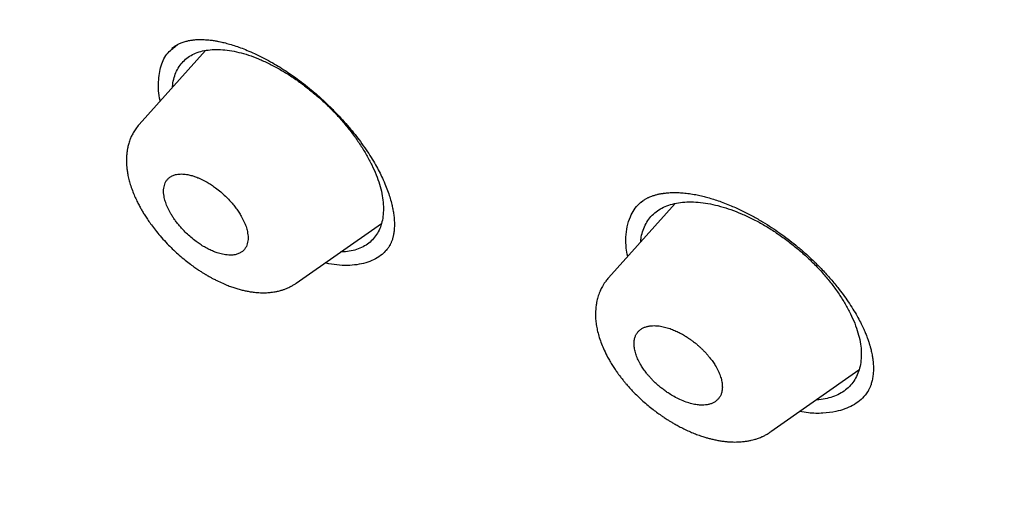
# Model space of a CAD drawing. Header units: millimetres. Extents: x 8 to 601, y 12 to 948.
# Tile 30 of 125: x 512 to 529, y 356 to 365. Entities that reach past the tile are written whole.
import ezdxf

# ---------------------------------------------------------------- set-up
doc = ezdxf.new("R2010")
doc.units = ezdxf.units.MM

msp = doc.modelspace()

# ---------------------------------------------------------------- linework, layer by layer
at = {"color": 7, "linetype": 'Continuous', "lineweight": 30}
for p, q in [((514.945, 364.091), (513.794, 362.806)), ((514.38, 364.139), (514.365, 364.126)), ((514.384, 364.129), (514.371, 364.119)), ((514.387, 364.131), (514.46, 364.194)), ((513.795, 362.805), (513.797, 362.807)), ((523.102, 361.437), (521.946, 360.148)), ((522.514, 361.461), (522.546, 361.488)), ((516.521, 360.054), (518.003, 361.091)), ((517.088, 360.39), (517.026, 360.407)), ((521.947, 360.147), (521.949, 360.149)), ((516.52, 360.053), (516.521, 360.054)), ((524.768, 357.479), (526.296, 358.549))]:
    msp.add_line(p, q, dxfattribs=at)
for points, knots in [([(546.31, 319.917), (546.414, 320.603), (546.621, 321.969), (546.63, 324.249), (546.489, 326.623), (546.21, 329.082), (545.791, 331.861), (545.206, 334.973), (544.448, 338.418), (543.505, 342.325), (542.383, 346.691), (541.162, 351.491), (539.875, 356.343), (538.436, 361.307), (537.042, 365.565), (535.764, 369.067), (534.688, 371.764), (533.463, 374.538), (532.048, 377.395), (530.493, 380.167), (528.807, 382.82), (527.026, 385.31), (525.063, 387.733), (522.988, 390.04), (520.858, 392.223), (518.345, 394.629), (515.447, 397.208), (512.175, 399.906), (508.912, 402.43), (505.667, 404.796), (502.447, 406.995), (499.265, 409.024), (496.13, 410.904), (493.032, 412.693), (489.945, 414.469), (486.867, 416.174), (483.815, 417.75), (480.813, 419.147), (477.885, 420.345), (475.044, 421.346), (472.303, 422.114), (469.989, 422.546), (468.089, 422.689), (466.567, 422.614), (465.194, 422.297), (464.031, 421.679), (463.132, 420.734), (462.45, 419.448), (461.999, 417.891), (461.884, 416.638), (461.829, 416.041)], [0, 0, 0, 0, 0.019898, 0.0396, 0.059164, 0.078622, 0.098012, 0.12334, 0.148581, 0.17373, 0.20787, 0.241963, 0.276211, 0.310624, 0.345209, 0.362608, 0.380134, 0.39781, 0.415671, 0.433755, 0.448995, 0.464411, 0.479836, 0.49507, 0.51012, 0.525029, 0.547188, 0.569187, 0.591087, 0.612948, 0.634795, 0.656565, 0.678193, 0.699626, 0.721058, 0.742686, 0.764457, 0.7863, 0.808166, 0.830063, 0.852062, 0.874222, 0.88913, 0.904182, 0.919413, 0.934843, 0.95025, 0.965501, 0.983579, 1, 1, 1, 1]), ([(544.101, 319.878), (544.186, 320.426), (544.357, 321.522), (544.405, 323.329), (544.343, 325.217), (544.175, 327.181), (543.925, 329.2), (543.545, 331.658), (542.994, 334.581), (542.241, 337.983), (541.364, 341.596), (540.38, 345.404), (539.346, 349.383), (538.284, 353.383), (537.143, 357.436), (535.878, 361.565), (534.681, 365.084), (533.614, 367.955), (532.744, 370.143), (531.787, 372.367), (530.725, 374.631), (529.537, 376.933), (528.317, 379.071), (527.089, 381.024), (525.891, 382.779), (524.595, 384.513), (523.059, 386.396), (521.273, 388.395), (519.254, 390.481), (517.052, 392.606), (514.679, 394.755), (512.145, 396.911), (509.6, 398.956), (507.056, 400.902), (504.307, 402.905), (501.364, 404.924), (498.239, 406.927), (495.143, 408.789), (492.07, 410.567), (489.007, 412.327), (485.964, 414.006), (482.962, 415.547), (480.214, 416.816), (477.723, 417.839), (475.479, 418.657), (473.301, 419.335), (471.201, 419.853), (469.312, 420.167), (467.644, 420.277), (466.197, 420.191), (465.011, 419.908), (464.08, 419.45), (463.376, 418.869), (462.806, 418.135), (462.314, 417.174), (461.937, 415.959), (461.7, 414.479), (461.609, 412.881), (461.637, 411.193), (461.761, 409.436), (462.028, 407.026), (462.513, 403.918), (463.277, 400.079), (464.173, 396.167), (465.154, 392.214), (466.166, 388.247), (467.144, 384.488), (468.132, 380.902), (469.144, 377.483), (470.265, 374.006), (471.363, 370.901), (472.399, 368.189), (473.336, 365.891), (474.36, 363.556), (475.474, 361.184), (476.317, 359.572), (476.739, 358.765)], [0, 0, 0, 0, 0.011709, 0.0234, 0.035079, 0.046745, 0.058401, 0.070053, 0.08835, 0.106637, 0.124908, 0.145647, 0.166375, 0.187119, 0.207887, 0.228673, 0.249479, 0.259892, 0.270315, 0.28075, 0.291198, 0.301658, 0.31213, 0.319994, 0.327864, 0.335737, 0.343609, 0.354092, 0.364563, 0.37502, 0.38755, 0.400066, 0.41258, 0.425091, 0.437599, 0.45323, 0.468841, 0.484431, 0.499999, 0.515569, 0.531166, 0.546782, 0.562408, 0.574915, 0.587424, 0.599934, 0.612454, 0.624987, 0.635443, 0.645912, 0.656393, 0.664263, 0.672136, 0.680006, 0.687871, 0.698343, 0.708803, 0.71925, 0.729685, 0.740108, 0.750521, 0.771326, 0.792113, 0.81288, 0.833624, 0.854353, 0.875091, 0.892532, 0.909986, 0.927451, 0.944927, 0.955919, 0.966921, 0.977933, 0.988958, 1, 1, 1, 1]), ([(492.139, 410.008), (492.234, 409.953), (492.422, 409.845), (492.696, 409.687), (492.957, 409.536), (493.206, 409.392), (493.44, 409.256), (493.66, 409.128), (493.867, 409.008), (494.06, 408.895), (494.243, 408.789), (494.413, 408.689), (494.572, 408.596), (494.718, 408.51), (494.853, 408.431), (494.981, 408.356), (495.107, 408.282), (495.37, 408.127), (495.773, 407.888), (496.32, 407.562), (497.019, 407.141), (497.867, 406.625), (498.864, 406.006), (499.696, 405.478), (500.363, 405.047), (500.865, 404.719), (501.373, 404.384), (501.889, 404.04), (502.417, 403.683), (502.834, 403.399), (503.136, 403.191), (503.319, 403.064), (503.504, 402.936), (503.691, 402.806), (503.88, 402.674), (504.068, 402.543), (504.251, 402.413), (504.429, 402.288), (504.598, 402.168), (504.758, 402.054), (504.907, 401.947), (505.044, 401.849), (505.175, 401.755), (505.313, 401.655), (505.465, 401.545), (505.636, 401.422), (505.817, 401.29), (506.009, 401.149), (506.212, 401), (506.519, 400.775), (506.923, 400.476), (507.399, 400.119), (507.85, 399.778), (508.279, 399.451), (508.706, 399.123), (509.276, 398.682), (509.987, 398.123), (510.668, 397.579), (511.179, 397.167), (511.523, 396.887), (511.876, 396.597), (512.185, 396.342), (512.449, 396.123), (512.663, 395.944), (512.875, 395.766), (513.079, 395.594), (513.268, 395.433), (513.442, 395.285), (513.601, 395.15), (513.745, 395.026), (513.881, 394.91), (514.017, 394.792), (514.163, 394.665), (514.323, 394.526), (514.5, 394.372), (514.695, 394.201), (514.905, 394.016), (515.195, 393.759), (515.556, 393.437), (515.978, 393.055), (516.386, 392.682), (516.784, 392.314), (517.175, 391.949), (517.622, 391.527), (518.125, 391.045), (518.683, 390.501), (519.238, 389.951), (519.789, 389.394), (520.336, 388.83), (520.839, 388.301), (521.299, 387.807), (521.718, 387.349), (522.133, 386.888), (522.543, 386.421), (522.95, 385.951), (523.345, 385.483), (523.729, 385.02), (524.1, 384.561), (524.464, 384.1), (524.823, 383.637), (525.175, 383.171), (525.523, 382.701), (525.869, 382.224), (526.155, 381.819), (526.383, 381.49), (526.555, 381.24), (526.722, 380.994), (526.88, 380.759), (527.026, 380.539), (527.159, 380.336), (527.27, 380.165), (527.36, 380.026), (527.432, 379.914), (527.503, 379.804), (527.576, 379.689), (527.655, 379.564), (527.742, 379.426), (527.835, 379.276), (527.941, 379.105), (528.059, 378.912), (528.188, 378.698), (528.321, 378.477), (528.478, 378.212), (528.654, 377.912), (528.858, 377.558), (529.065, 377.193), (529.275, 376.818), (529.498, 376.411), (529.735, 375.972), (529.984, 375.5), (530.223, 375.036), (530.489, 374.511), (530.779, 373.924), (531.091, 373.274), (531.394, 372.627), (531.688, 371.981), (531.912, 371.476), (532.073, 371.109), (532.172, 370.879), (532.272, 370.647), (532.371, 370.414), (532.47, 370.179), (532.567, 369.947), (532.66, 369.72), (532.746, 369.51), (532.825, 369.317), (532.896, 369.14), (532.964, 368.972), (533.028, 368.812), (533.09, 368.656), (533.153, 368.496), (533.223, 368.317), (533.301, 368.117), (533.387, 367.894), (533.478, 367.658), (533.57, 367.414), (533.663, 367.167), (533.797, 366.81), (533.967, 366.346), (534.167, 365.795), (534.354, 365.267), (534.53, 364.766), (534.7, 364.273), (534.866, 363.786), (535.082, 363.145), (535.344, 362.351), (535.668, 361.347), (536, 360.288), (536.339, 359.176), (536.675, 358.044), (537.008, 356.891), (537.339, 355.718), (537.662, 354.55), (537.977, 353.387), (538.354, 351.97), (538.789, 350.301), (539.283, 348.381), (539.675, 346.852), (539.968, 345.712), (540.161, 344.96), (540.353, 344.21), (540.544, 343.459), (540.734, 342.705), (540.888, 342.093), (541.005, 341.619), (541.088, 341.285), (541.172, 340.943), (541.241, 340.659), (541.295, 340.435), (541.335, 340.273), (541.373, 340.113), (541.41, 339.959), (541.445, 339.815), (541.476, 339.684), (541.504, 339.566), (541.529, 339.46), (541.552, 339.363), (541.574, 339.27), (541.596, 339.175), (541.619, 339.077), (541.644, 338.973), (541.67, 338.863), (541.697, 338.747), (541.725, 338.626), (541.755, 338.496), (541.787, 338.358), (541.82, 338.212), (541.869, 337.998), (541.932, 337.723), (542.006, 337.393), (542.076, 337.075), (542.144, 336.77), (542.208, 336.473), (542.299, 336.051), (542.415, 335.5), (542.57, 334.741), (542.734, 333.907), (542.903, 333), (543.061, 332.101), (543.208, 331.21), (543.341, 330.327), (543.433, 329.654), (543.494, 329.183), (543.527, 328.912), (543.559, 328.642), (543.59, 328.372), (543.619, 328.101), (543.65, 327.794), (543.684, 327.448), (543.71, 327.145), (543.729, 326.915), (543.74, 326.766), (543.75, 326.624), (543.759, 326.498), (543.767, 326.387), (543.773, 326.289), (543.779, 326.197), (543.784, 326.113), (543.788, 326.032), (543.793, 325.945), (543.798, 325.848), (543.803, 325.738), (543.809, 325.618), (543.814, 325.489), (543.819, 325.351), (543.824, 325.205), (543.829, 325.055), (543.832, 324.905), (543.835, 324.757), (543.837, 324.611), (543.839, 324.409), (543.839, 324.153), (543.836, 323.845), (543.829, 323.538), (543.82, 323.288), (543.81, 323.092), (543.802, 322.953), (543.794, 322.813), (543.785, 322.692), (543.778, 322.595), (543.772, 322.523), (543.767, 322.459), (543.762, 322.404), (543.758, 322.358), (543.754, 322.321), (543.751, 322.29), (543.749, 322.259), (543.745, 322.225), (543.741, 322.184), (543.736, 322.139), (543.731, 322.085), (543.724, 322.023), (543.715, 321.95), (543.705, 321.866), (543.693, 321.773), (543.68, 321.669), (543.664, 321.556), (543.645, 321.433), (543.624, 321.3), (543.6, 321.158), (543.572, 321.008), (543.542, 320.851), (543.507, 320.686), (543.468, 320.513), (543.439, 320.396), (543.424, 320.336)], [0, 0, 0, 0, 0.002938, 0.005744, 0.008416, 0.010954, 0.01336, 0.015593, 0.017697, 0.019674, 0.021521, 0.023275, 0.024894, 0.026381, 0.027734, 0.029011, 0.030294, 0.031584, 0.037035, 0.042605, 0.048243, 0.05831, 0.068375, 0.07844, 0.083473, 0.088505, 0.093571, 0.098743, 0.104025, 0.109422, 0.111232, 0.113057, 0.114897, 0.116752, 0.118621, 0.120505, 0.122344, 0.12408, 0.125789, 0.127385, 0.128868, 0.130239, 0.131503, 0.132795, 0.134387, 0.136086, 0.137893, 0.139807, 0.141828, 0.143949, 0.14894, 0.153834, 0.158122, 0.162355, 0.166586, 0.170816, 0.179275, 0.187729, 0.191056, 0.194457, 0.197959, 0.201564, 0.203665, 0.205798, 0.20795, 0.209988, 0.211882, 0.213599, 0.215177, 0.216614, 0.217911, 0.219231, 0.22069, 0.222288, 0.224025, 0.225993, 0.228114, 0.230325, 0.234713, 0.23896, 0.243065, 0.247039, 0.250986, 0.254935, 0.260647, 0.26636, 0.272072, 0.277784, 0.283494, 0.289203, 0.293688, 0.298176, 0.302666, 0.307161, 0.311663, 0.316169, 0.320461, 0.324745, 0.329025, 0.333302, 0.337578, 0.341862, 0.346212, 0.350639, 0.352896, 0.355173, 0.357442, 0.359577, 0.361563, 0.363399, 0.365086, 0.366159, 0.367161, 0.368103, 0.369121, 0.370252, 0.371497, 0.372855, 0.374326, 0.37614, 0.378098, 0.380157, 0.382191, 0.385316, 0.388358, 0.391872, 0.395271, 0.398605, 0.403002, 0.407324, 0.411572, 0.415796, 0.421831, 0.427868, 0.433908, 0.439951, 0.446025, 0.448184, 0.450361, 0.452558, 0.454773, 0.457007, 0.459253, 0.461425, 0.463497, 0.465273, 0.466968, 0.468582, 0.470116, 0.471579, 0.473103, 0.474728, 0.47675, 0.47891, 0.481208, 0.483611, 0.486014, 0.488411, 0.494028, 0.499591, 0.504631, 0.509572, 0.51442, 0.519241, 0.524064, 0.533537, 0.54301, 0.554287, 0.565565, 0.576843, 0.588926, 0.60101, 0.613094, 0.625177, 0.63726, 0.657399, 0.677538, 0.697679, 0.70559, 0.713502, 0.721413, 0.729324, 0.737258, 0.74531, 0.748786, 0.752327, 0.755962, 0.759692, 0.761397, 0.763122, 0.764863, 0.766526, 0.768057, 0.769455, 0.770721, 0.771855, 0.772858, 0.773836, 0.774846, 0.775887, 0.776994, 0.77821, 0.779421, 0.780722, 0.782116, 0.7836, 0.785176, 0.786826, 0.790513, 0.794075, 0.797511, 0.800821, 0.804011, 0.807169, 0.814613, 0.822056, 0.832126, 0.842195, 0.852263, 0.862331, 0.872398, 0.882466, 0.885623, 0.88878, 0.891937, 0.895094, 0.898271, 0.901536, 0.905986, 0.910596, 0.912451, 0.914274, 0.915988, 0.91759, 0.918864, 0.920057, 0.921171, 0.922206, 0.923162, 0.924138, 0.92539, 0.926753, 0.928227, 0.929812, 0.931544, 0.933391, 0.935293, 0.937177, 0.939044, 0.940894, 0.942728, 0.94675, 0.950689, 0.954666, 0.958762, 0.960602, 0.962465, 0.964352, 0.966249, 0.967345, 0.968329, 0.969199, 0.969957, 0.970603, 0.971091, 0.971487, 0.971883, 0.97236, 0.972915, 0.97355, 0.974265, 0.975148, 0.976173, 0.977347, 0.97867, 0.980144, 0.981767, 0.983541, 0.985466, 0.987542, 0.989769, 0.992105, 0.994588, 0.997219, 1, 1, 1, 1]), ([(514.365, 364.127), (514.375, 364.136), (514.393, 364.152), (514.421, 364.171), (514.444, 364.185), (514.465, 364.197), (514.487, 364.208), (514.512, 364.219), (514.543, 364.231), (514.576, 364.243), (514.61, 364.252), (514.639, 364.259), (514.665, 364.265), (514.688, 364.269), (514.71, 364.272), (514.734, 364.275), (514.764, 364.278), (514.804, 364.281), (514.852, 364.283), (514.888, 364.282), (514.907, 364.281)], [0, 0, 0, 0, 0.088433, 0.162009, 0.22065, 0.264463, 0.308188, 0.36112, 0.423318, 0.49398, 0.55724, 0.60711, 0.647586, 0.688453, 0.716368, 0.751649, 0.797592, 0.854252, 0.921694, 1, 1, 1, 1]), ([(514.907, 364.281), (514.934, 364.28), (514.985, 364.277), (515.06, 364.269), (515.126, 364.258), (515.182, 364.248), (515.229, 364.237), (515.289, 364.223), (515.369, 364.202), (515.474, 364.169), (515.586, 364.129), (515.705, 364.081), (515.834, 364.023), (515.972, 363.955), (516.109, 363.88), (516.244, 363.799), (516.376, 363.715), (516.512, 363.621), (516.651, 363.517), (516.792, 363.404), (516.934, 363.281), (517.073, 363.152), (517.205, 363.02), (517.328, 362.889), (517.44, 362.76), (517.544, 362.634), (517.643, 362.504), (517.737, 362.371), (517.824, 362.237), (517.9, 362.111), (517.964, 361.992), (518.024, 361.871), (518.076, 361.751), (518.121, 361.633), (518.157, 361.523), (518.182, 361.428), (518.201, 361.342), (518.215, 361.261), (518.224, 361.177), (518.229, 361.094), (518.228, 361.013), (518.222, 360.952), (518.215, 360.909), (518.211, 360.885), (518.206, 360.863), (518.2, 360.84), (518.193, 360.814), (518.184, 360.788), (518.175, 360.765), (518.166, 360.744), (518.157, 360.725), (518.145, 360.704), (518.13, 360.679), (518.111, 360.652), (518.095, 360.633), (518.086, 360.623)], [0, 0, 0, 0, 0.019163, 0.035921, 0.050275, 0.062219, 0.071748, 0.079487, 0.098681, 0.119693, 0.140378, 0.162576, 0.18629, 0.211368, 0.237683, 0.26056, 0.284302, 0.308919, 0.334408, 0.36073, 0.387891, 0.415686, 0.442753, 0.468844, 0.493955, 0.518081, 0.54122, 0.567682, 0.592728, 0.616367, 0.638804, 0.660136, 0.685216, 0.708566, 0.730345, 0.752811, 0.768833, 0.787302, 0.807979, 0.828637, 0.849742, 0.872768, 0.881948, 0.888864, 0.895326, 0.903419, 0.913139, 0.923426, 0.932864, 0.940766, 0.948292, 0.95773, 0.9695, 0.983592, 1, 1, 1, 1]), ([(514.164, 363.219), (514.163, 363.22), (514.129, 363.339), (514.126, 363.551), (514.166, 363.834), (514.257, 364.027), (514.351, 364.102), (514.38, 364.124)], [0, 0, 0, 0, 0.0028973, 0.2918201, 0.5819305, 0.8738542, 1, 1, 1, 1]), ([(514.375, 363.455), (514.377, 363.48), (514.383, 363.55), (514.41, 363.653), (514.457, 363.764), (514.52, 363.86), (514.599, 363.942), (514.694, 364.009), (514.803, 364.059), (514.926, 364.092), (515.061, 364.109), (515.207, 364.11), (515.362, 364.094), (515.524, 364.062), (515.694, 364.014), (515.868, 363.95), (515.986, 363.895), (516.046, 363.867)], [0, 0, 0, 0, 0.038016, 0.106822, 0.175573, 0.244252, 0.312849, 0.381385, 0.44995, 0.518622, 0.5874, 0.656249, 0.725111, 0.793932, 0.862678, 0.931353, 1, 1, 1, 1]), ([(516.046, 363.867), (516.105, 363.837), (516.225, 363.775), (516.404, 363.666), (516.582, 363.546), (516.756, 363.413), (516.926, 363.271), (517.089, 363.119), (517.244, 362.959), (517.389, 362.793), (517.521, 362.623), (517.641, 362.45), (517.747, 362.277), (517.838, 362.105), (517.913, 361.935), (517.972, 361.769), (518.013, 361.609), (518.036, 361.456), (518.04, 361.313), (518.028, 361.179), (517.997, 361.056), (517.951, 360.945), (517.887, 360.848), (517.808, 360.765), (517.713, 360.698), (517.603, 360.646), (517.479, 360.613), (517.376, 360.596), (517.312, 360.596), (517.296, 360.596)], [0, 0, 0, 0, 0.037933, 0.075895, 0.113888, 0.151914, 0.189978, 0.2281, 0.266328, 0.30455, 0.342676, 0.38074, 0.418756, 0.456723, 0.494639, 0.53251, 0.570361, 0.608229, 0.646148, 0.684126, 0.722148, 0.760184, 0.798202, 0.836181, 0.874118, 0.912018, 0.949906, 0.987814, 1, 1, 1, 1]), ([(513.796, 362.808), (513.775, 362.783), (513.734, 362.734), (513.692, 362.665), (513.66, 362.602), (513.637, 362.547), (513.621, 362.5), (513.61, 362.463), (513.601, 362.426), (513.592, 362.386), (513.584, 362.334), (513.577, 362.273), (513.574, 362.207), (513.574, 362.142), (513.578, 362.075), (513.587, 362.002), (513.601, 361.92), (513.621, 361.834), (513.65, 361.738), (513.685, 361.641), (513.725, 361.546), (513.764, 361.463), (513.801, 361.392), (513.837, 361.327), (513.874, 361.264), (513.917, 361.197), (513.967, 361.123), (514.027, 361.04), (514.099, 360.946), (514.185, 360.844), (514.277, 360.744), (514.373, 360.649), (514.468, 360.56), (514.566, 360.477), (514.66, 360.403), (514.741, 360.343), (514.81, 360.295), (514.866, 360.258), (514.905, 360.233), (514.931, 360.218), (514.948, 360.207), (514.968, 360.195), (514.997, 360.179), (515.036, 360.156), (515.086, 360.129), (515.157, 360.093), (515.243, 360.053), (515.335, 360.014), (515.418, 359.984), (515.494, 359.96), (515.566, 359.94), (515.637, 359.923), (515.696, 359.912), (515.742, 359.904), (515.78, 359.899), (515.823, 359.894), (515.875, 359.89), (515.931, 359.888), (515.983, 359.888), (516.028, 359.89), (516.07, 359.894), (516.113, 359.899), (516.162, 359.906), (516.208, 359.916), (516.248, 359.926), (516.277, 359.935), (516.302, 359.943), (516.326, 359.952), (516.358, 359.964), (516.395, 359.98), (516.435, 360.001), (516.477, 360.024), (516.505, 360.043), (516.52, 360.053)], [0, 0, 0, 0, 0.021337, 0.041224, 0.058873, 0.073836, 0.084117, 0.093268, 0.101305, 0.1104, 0.122179, 0.138303, 0.153324, 0.167732, 0.182892, 0.199056, 0.217334, 0.237698, 0.257316, 0.280901, 0.301624, 0.319763, 0.335531, 0.349058, 0.362808, 0.377838, 0.394359, 0.41337, 0.43501, 0.459298, 0.486275, 0.508301, 0.531769, 0.556008, 0.577623, 0.596145, 0.611587, 0.623955, 0.633253, 0.637594, 0.64069, 0.644596, 0.650814, 0.65935, 0.670216, 0.683017, 0.705341, 0.725345, 0.743012, 0.758741, 0.774638, 0.790605, 0.805179, 0.81339, 0.821051, 0.830388, 0.842065, 0.855916, 0.868041, 0.87807, 0.886825, 0.896811, 0.908209, 0.920891, 0.929579, 0.936894, 0.942827, 0.947555, 0.954744, 0.965861, 0.975468, 0.986843, 1, 1, 1, 1]), ([(515.089, 360.604), (515.098, 360.601), (515.12, 360.592), (515.155, 360.58), (515.197, 360.567), (515.245, 360.555), (515.299, 360.546), (515.352, 360.541), (515.4, 360.541), (515.442, 360.545), (515.478, 360.552), (515.509, 360.561), (515.535, 360.572), (515.566, 360.589), (515.6, 360.613), (515.633, 360.65), (515.658, 360.692), (515.675, 360.738), (515.685, 360.788), (515.688, 360.84), (515.684, 360.895), (515.674, 360.959), (515.653, 361.036), (515.617, 361.125), (515.573, 361.21), (515.526, 361.287), (515.486, 361.345), (515.451, 361.39), (515.424, 361.424), (515.395, 361.458), (515.353, 361.505), (515.293, 361.566), (515.212, 361.64), (515.13, 361.704), (515.051, 361.76), (514.994, 361.796), (514.953, 361.818), (514.931, 361.831), (514.908, 361.843), (514.885, 361.854), (514.862, 361.865), (514.839, 361.875), (514.809, 361.888), (514.767, 361.904), (514.721, 361.918), (514.676, 361.93), (514.637, 361.938), (514.595, 361.945), (514.55, 361.949), (514.506, 361.949), (514.465, 361.945), (514.429, 361.938), (514.398, 361.929), (514.372, 361.918), (514.34, 361.901), (514.306, 361.877), (514.273, 361.84), (514.249, 361.798), (514.232, 361.752), (514.222, 361.702), (514.219, 361.65), (514.222, 361.596), (514.233, 361.531), (514.254, 361.454), (514.29, 361.364), (514.331, 361.284), (514.371, 361.216), (514.409, 361.161), (514.449, 361.106), (514.493, 361.051), (514.547, 360.99), (514.613, 360.922), (514.694, 360.849), (514.776, 360.784), (514.855, 360.728), (514.931, 360.681), (515.01, 360.639), (515.062, 360.616), (515.089, 360.604)], [0, 0, 0, 0, 0.00624, 0.014165, 0.023772, 0.035063, 0.048036, 0.062692, 0.075265, 0.086977, 0.097828, 0.107817, 0.116945, 0.125212, 0.142465, 0.159249, 0.175565, 0.191415, 0.206799, 0.22172, 0.23618, 0.250181, 0.270796, 0.291484, 0.312251, 0.327889, 0.343579, 0.351447, 0.359329, 0.367225, 0.375137, 0.393212, 0.412383, 0.432653, 0.448583, 0.465135, 0.469981, 0.474877, 0.479825, 0.484823, 0.489872, 0.494972, 0.500123, 0.509659, 0.523252, 0.531573, 0.540907, 0.551256, 0.56262, 0.575114, 0.586776, 0.597606, 0.607603, 0.616768, 0.625101, 0.642387, 0.659195, 0.675525, 0.69138, 0.70676, 0.721667, 0.736104, 0.750072, 0.770808, 0.791572, 0.812371, 0.824876, 0.837397, 0.849937, 0.862496, 0.875076, 0.893271, 0.91251, 0.932797, 0.948708, 0.965211, 0.982308, 1, 1, 1, 1]), ([(522.49, 361.445), (522.501, 361.454), (522.522, 361.472), (522.554, 361.494), (522.581, 361.51), (522.605, 361.524), (522.626, 361.534), (522.645, 361.543), (522.669, 361.554), (522.702, 361.567), (522.751, 361.583), (522.795, 361.595), (522.829, 361.602), (522.852, 361.606), (522.872, 361.61), (522.892, 361.613), (522.912, 361.616), (522.938, 361.619), (522.973, 361.622), (523.02, 361.626), (523.081, 361.628), (523.156, 361.627), (523.247, 361.622), (523.315, 361.613), (523.351, 361.609)], [0, 0, 0, 0, 0.069504, 0.127528, 0.174045, 0.209373, 0.24004, 0.268481, 0.29469, 0.344068, 0.402194, 0.462487, 0.493807, 0.523054, 0.54975, 0.573344, 0.593836, 0.617415, 0.652316, 0.69864, 0.756464, 0.825885, 0.907019, 1, 1, 1, 1]), ([(523.351, 361.609), (523.388, 361.603), (523.456, 361.593), (523.556, 361.571), (523.651, 361.547), (523.747, 361.519), (523.851, 361.485), (523.962, 361.445), (524.102, 361.388), (524.267, 361.313), (524.449, 361.22), (524.619, 361.122), (524.777, 361.024), (524.922, 360.925), (525.063, 360.822), (525.204, 360.711), (525.349, 360.588), (525.496, 360.453), (525.644, 360.305), (525.791, 360.146), (525.917, 359.995), (526.023, 359.856), (526.111, 359.732), (526.191, 359.608), (526.262, 359.489), (526.321, 359.38), (526.368, 359.284), (526.404, 359.201), (526.433, 359.13), (526.453, 359.075), (526.467, 359.034), (526.475, 359.007), (526.482, 358.984), (526.489, 358.961), (526.497, 358.931), (526.51, 358.881), (526.524, 358.817), (526.535, 358.748), (526.542, 358.691), (526.545, 358.642), (526.547, 358.596), (526.547, 358.55), (526.546, 358.508), (526.542, 358.467), (526.537, 358.429), (526.53, 358.388), (526.521, 358.349), (526.511, 358.313), (526.502, 358.286), (526.494, 358.266), (526.488, 358.249), (526.479, 358.231), (526.468, 358.208), (526.453, 358.181), (526.434, 358.15), (526.418, 358.13), (526.409, 358.119)], [0, 0, 0, 0, 0.023343, 0.0439019, 0.0620522, 0.0804745, 0.1006288, 0.1216564, 0.1433955, 0.1791866, 0.2128738, 0.2444655, 0.2739701, 0.3013969, 0.3276316, 0.3553716, 0.3847574, 0.4157942, 0.4484836, 0.482817, 0.5187763, 0.5436448, 0.5692166, 0.5954666, 0.620503, 0.643071, 0.6631844, 0.6808507, 0.6960578, 0.708819, 0.7167927, 0.723402, 0.7271536, 0.7324738, 0.7393592, 0.7478054, 0.7683076, 0.7853591, 0.7993434, 0.812148, 0.8240991, 0.8368589, 0.8510342, 0.8617192, 0.873913, 0.8874734, 0.9013215, 0.914882, 0.9264088, 0.9328929, 0.938757, 0.9464776, 0.9564685, 0.9687227, 0.9832342, 1, 1, 1, 1]), ([(522.28, 360.519), (522.271, 360.568), (522.249, 360.683), (522.246, 360.856), (522.267, 361.04), (522.317, 361.199), (522.391, 361.329), (522.45, 361.41), (522.494, 361.445), (522.501, 361.451)], [0, 0, 0, 0, 0.1227793, 0.2948089, 0.4760182, 0.6663715, 0.8151853, 0.9691237, 1, 1, 1, 1]), ([(522.506, 360.772), (522.508, 360.799), (522.515, 360.872), (522.545, 360.978), (522.595, 361.091), (522.662, 361.19), (522.746, 361.276), (522.845, 361.346), (522.96, 361.4), (523.089, 361.438), (523.231, 361.461), (523.383, 361.467), (523.545, 361.457), (523.715, 361.432), (523.891, 361.39), (524.072, 361.334), (524.196, 361.284), (524.258, 361.259)], [0, 0, 0, 0, 0.0406555, 0.1092722, 0.1778505, 0.24636, 0.3147776, 0.3831064, 0.4514497, 0.5199075, 0.5884825, 0.6571382, 0.7258182, 0.7944646, 0.863037, 0.9315315, 1, 1, 1, 1]), ([(524.258, 361.259), (524.32, 361.231), (524.444, 361.174), (524.631, 361.073), (524.816, 360.96), (524.998, 360.835), (525.175, 360.7), (525.346, 360.555), (525.508, 360.401), (525.659, 360.241), (525.798, 360.075), (525.923, 359.907), (526.034, 359.737), (526.129, 359.567), (526.208, 359.399), (526.269, 359.235), (526.312, 359.075), (526.335, 358.923), (526.339, 358.778), (526.324, 358.643), (526.292, 358.518), (526.241, 358.405), (526.174, 358.305), (526.09, 358.219), (525.989, 358.147), (525.873, 358.092), (525.743, 358.053), (525.636, 358.032), (525.57, 358.03), (525.554, 358.029)], [0, 0, 0, 0, 0.037969, 0.075966, 0.113992, 0.152045, 0.190131, 0.228274, 0.266523, 0.304772, 0.342932, 0.381032, 0.419079, 0.457072, 0.495006, 0.532889, 0.57075, 0.608624, 0.646544, 0.684526, 0.72256, 0.760617, 0.798667, 0.836685, 0.874665, 0.912599, 0.950511, 0.988436, 1, 1, 1, 1]), ([(518.085, 360.626), (518.062, 360.601), (517.977, 360.511), (517.775, 360.407), (517.514, 360.36), (517.279, 360.362), (517.152, 360.381), (517.088, 360.39)], [0, 0, 0, 0, 0.1099302, 0.4057353, 0.7022782, 0.8510026, 1, 1, 1, 1]), ([(521.948, 360.149), (521.932, 360.13), (521.903, 360.096), (521.867, 360.044), (521.841, 360.001), (521.821, 359.963), (521.803, 359.924), (521.785, 359.881), (521.769, 359.835), (521.756, 359.791), (521.747, 359.754), (521.74, 359.724), (521.735, 359.695), (521.73, 359.664), (521.723, 359.601), (521.719, 359.514), (521.724, 359.408), (521.737, 359.311), (521.757, 359.212), (521.786, 359.109), (521.824, 359.002), (521.872, 358.889), (521.923, 358.788), (521.972, 358.7), (522.015, 358.628), (522.059, 358.561), (522.097, 358.506), (522.128, 358.464), (522.152, 358.433), (522.173, 358.405), (522.196, 358.376), (522.225, 358.34), (522.264, 358.294), (522.315, 358.236), (522.378, 358.169), (522.447, 358.099), (522.526, 358.025), (522.609, 357.952), (522.697, 357.88), (522.78, 357.817), (522.852, 357.766), (522.908, 357.728), (522.946, 357.703), (522.976, 357.684), (523.008, 357.664), (523.05, 357.638), (523.107, 357.606), (523.177, 357.567), (523.258, 357.526), (523.346, 357.485), (523.434, 357.448), (523.52, 357.415), (523.597, 357.39), (523.665, 357.369), (523.727, 357.353), (523.793, 357.338), (523.863, 357.324), (523.932, 357.313), (523.999, 357.306), (524.059, 357.301), (524.115, 357.299), (524.173, 357.299), (524.238, 357.302), (524.306, 357.308), (524.37, 357.318), (524.426, 357.33), (524.47, 357.341), (524.506, 357.351), (524.536, 357.361), (524.569, 357.373), (524.606, 357.388), (524.652, 357.409), (524.708, 357.439), (524.746, 357.464), (524.767, 357.478)], [0, 0, 0, 0, 0.017118, 0.031419, 0.042858, 0.051897, 0.061922, 0.073587, 0.084885, 0.096023, 0.104796, 0.111189, 0.117309, 0.12482, 0.133716, 0.161137, 0.183905, 0.204884, 0.226196, 0.24953, 0.273262, 0.298404, 0.324721, 0.34078, 0.357246, 0.372918, 0.385946, 0.394928, 0.402016, 0.407541, 0.414247, 0.422754, 0.433062, 0.447526, 0.464501, 0.48294, 0.500688, 0.522105, 0.542189, 0.560965, 0.578333, 0.589431, 0.597673, 0.603112, 0.608861, 0.618004, 0.629932, 0.644656, 0.662194, 0.680881, 0.69916, 0.717042, 0.734533, 0.747345, 0.760086, 0.773808, 0.788727, 0.804297, 0.818167, 0.831982, 0.843271, 0.855477, 0.869784, 0.886729, 0.901298, 0.913848, 0.925831, 0.932476, 0.939604, 0.947761, 0.956964, 0.968312, 0.982647, 1, 1, 1, 1]), ([(523.296, 357.991), (523.328, 357.981), (523.393, 357.96), (523.486, 357.943), (523.566, 357.938), (523.633, 357.942), (523.69, 357.951), (523.741, 357.967), (523.788, 357.991), (523.83, 358.021), (523.865, 358.058), (523.891, 358.101), (523.912, 358.153), (523.924, 358.215), (523.924, 358.287), (523.913, 358.365), (523.889, 358.447), (523.852, 358.535), (523.807, 358.618), (523.758, 358.694), (523.713, 358.754), (523.67, 358.807), (523.63, 358.851), (523.59, 358.893), (523.548, 358.934), (523.506, 358.972), (523.461, 359.01), (523.413, 359.047), (523.364, 359.083), (523.309, 359.121), (523.246, 359.159), (523.174, 359.198), (523.096, 359.235), (523.01, 359.269), (522.919, 359.296), (522.826, 359.314), (522.747, 359.319), (522.679, 359.315), (522.623, 359.306), (522.572, 359.29), (522.525, 359.267), (522.483, 359.237), (522.449, 359.2), (522.422, 359.157), (522.402, 359.105), (522.39, 359.043), (522.389, 358.971), (522.401, 358.893), (522.424, 358.81), (522.461, 358.722), (522.506, 358.639), (522.555, 358.563), (522.6, 358.502), (522.642, 358.45), (522.682, 358.405), (522.725, 358.361), (522.772, 358.315), (522.824, 358.269), (522.879, 358.224), (522.937, 358.18), (523.007, 358.133), (523.09, 358.083), (523.19, 358.031), (523.259, 358.005), (523.296, 357.991)], [0, 0, 0, 0, 0.020881, 0.04177, 0.062669, 0.078195, 0.09379, 0.109455, 0.125191, 0.142164, 0.158746, 0.174938, 0.190744, 0.211219, 0.231025, 0.250171, 0.270479, 0.290975, 0.311674, 0.327343, 0.343138, 0.353743, 0.364409, 0.375136, 0.384947, 0.395, 0.405295, 0.415833, 0.426615, 0.437641, 0.451375, 0.466368, 0.48262, 0.500131, 0.520948, 0.541772, 0.562603, 0.57812, 0.593705, 0.60936, 0.625086, 0.64208, 0.658676, 0.674878, 0.690689, 0.711159, 0.730949, 0.750067, 0.770508, 0.791088, 0.811818, 0.827479, 0.843237, 0.853802, 0.864414, 0.875074, 0.88688, 0.899029, 0.911525, 0.924367, 0.937559, 0.956254, 0.977068, 1, 1, 1, 1]), ([(526.462, 358.198), (526.444, 358.169), (526.401, 358.101), (526.308, 358.012), (526.189, 357.931), (526.051, 357.869), (525.881, 357.82), (525.671, 357.794), (525.459, 357.795), (525.317, 357.819), (525.266, 357.827)], [0, 0, 0, 0, 0.088178, 0.210359, 0.332655, 0.455171, 0.577914, 0.741782, 0.905792, 1, 1, 1, 1])]:
    msp.add_open_spline(points, degree=3, knots=knots, dxfattribs=at)

doc.saveas('drawing.dxf')
